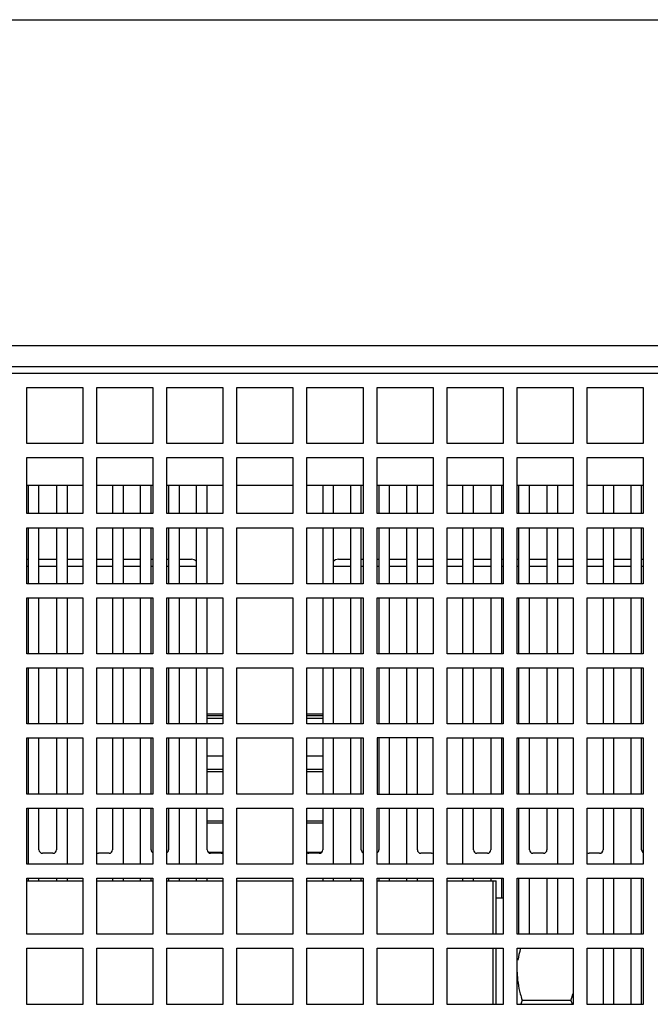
# Model space of a CAD drawing. Header units: millimetres. Extents: x 0 to 2500, y 0 to 2200.
# Tile 60 of 67: x 1514 to 1604, y 2060 to 2200. Entities that reach past the tile are written whole.
import ezdxf

# ---------------------------------------------------------------- set-up
doc = ezdxf.new("R2010")
doc.units = ezdxf.units.MM
doc.header["$LTSCALE"] = 143.407407
doc.layers.get('0').update_dxf_attribs({"linetype": 'CONTINUOUS'})
doc.layers.add('00_COMPONENTS', color=7, linetype='CONTINUOUS')
doc.layers.add('_1781323', color=7, linetype='CONTINUOUS')

msp = doc.modelspace()

# ---------------------------------------------------------------- linework, layer by layer
at = {"color": 7, "linetype": 'CONTINUOUS'}
msp.add_line((0, 2200), (2500, 2200), dxfattribs=at)
msp.add_line((0, 2200), (2500, 2200), dxfattribs=at)
at = {"layer": '00_COMPONENTS', "color": 7, "linetype": 'CONTINUOUS'}
for p, q in [((1349.24, 2153.53), (1938.24, 2153.53)), ((1349.41, 2150.53), (1938.24, 2150.53)), ((1904.74, 2149.53), (1382.74, 2149.53)), ((1514.74, 2139.53), (1514.74, 2147.53)), ((1514.74, 2147.53), (1522.74, 2147.53)), ((1522.74, 2147.53), (1522.74, 2139.53)), ((1524.74, 2139.53), (1524.74, 2147.53)), ((1524.74, 2147.53), (1532.74, 2147.53)), ((1532.74, 2147.53), (1532.74, 2139.53)), ((1534.74, 2139.53), (1534.74, 2147.53)), ((1534.74, 2147.53), (1542.74, 2147.53)), ((1542.74, 2147.53), (1542.74, 2139.53)), ((1544.74, 2139.53), (1544.74, 2147.53)), ((1544.74, 2147.53), (1552.74, 2147.53)), ((1552.74, 2147.53), (1552.74, 2139.53)), ((1554.74, 2139.53), (1554.74, 2147.53)), ((1554.74, 2147.53), (1562.74, 2147.53)), ((1562.74, 2147.53), (1562.74, 2139.53)), ((1564.74, 2139.53), (1564.74, 2147.53)), ((1564.74, 2147.53), (1572.74, 2147.53)), ((1572.74, 2147.53), (1572.74, 2139.53)), ((1574.74, 2139.53), (1574.74, 2147.53)), ((1574.74, 2147.53), (1582.74, 2147.53)), ((1582.74, 2147.53), (1582.74, 2139.53)), ((1584.74, 2139.53), (1584.74, 2147.53)), ((1584.74, 2147.53), (1592.74, 2147.53)), ((1592.74, 2147.53), (1592.74, 2139.53)), ((1594.74, 2139.53), (1594.74, 2147.53)), ((1594.74, 2147.53), (1602.74, 2147.53)), ((1602.74, 2147.53), (1602.74, 2139.53)), ((1522.74, 2139.53), (1514.74, 2139.53)), ((1532.74, 2139.53), (1524.74, 2139.53)), ((1542.74, 2139.53), (1534.74, 2139.53)), ((1552.74, 2139.53), (1544.74, 2139.53)), ((1562.74, 2139.53), (1554.74, 2139.53)), ((1572.74, 2139.53), (1564.74, 2139.53)), ((1582.74, 2139.53), (1574.74, 2139.53)), ((1592.74, 2139.53), (1584.74, 2139.53)), ((1602.74, 2139.53), (1594.74, 2139.53)), ((1514.74, 2129.53), (1514.74, 2137.53)), ((1514.74, 2137.53), (1522.74, 2137.53)), ((1522.74, 2137.53), (1522.74, 2129.53)), ((1524.74, 2129.53), (1524.74, 2137.53)), ((1524.74, 2137.53), (1532.74, 2137.53)), ((1532.74, 2137.53), (1532.74, 2129.53)), ((1534.74, 2129.53), (1534.74, 2137.53)), ((1534.74, 2137.53), (1542.74, 2137.53)), ((1542.74, 2137.53), (1542.74, 2129.53)), ((1544.74, 2129.53), (1544.74, 2137.53)), ((1544.74, 2137.53), (1552.74, 2137.53)), ((1552.74, 2137.53), (1552.74, 2129.53)), ((1554.74, 2129.53), (1554.74, 2137.53)), ((1554.74, 2137.53), (1562.74, 2137.53)), ((1562.74, 2137.53), (1562.74, 2129.53)), ((1564.74, 2129.53), (1564.74, 2137.53)), ((1564.74, 2137.53), (1572.74, 2137.53)), ((1572.74, 2137.53), (1572.74, 2129.53)), ((1574.74, 2129.53), (1574.74, 2137.53)), ((1574.74, 2137.53), (1582.74, 2137.53)), ((1582.74, 2137.53), (1582.74, 2129.53)), ((1584.74, 2129.53), (1584.74, 2137.53)), ((1584.74, 2137.53), (1592.74, 2137.53)), ((1592.74, 2137.53), (1592.74, 2129.53)), ((1594.74, 2129.53), (1594.74, 2137.53)), ((1594.74, 2137.53), (1602.74, 2137.53)), ((1602.74, 2137.53), (1602.74, 2129.53)), ((1522.74, 2133.53), (1514.74, 2133.53)), ((1514.99, 2129.53), (1514.99, 2133.53)), ((1516.49, 2129.53), (1516.49, 2133.53)), ((1518.99, 2133.53), (1518.99, 2129.53)), ((1520.49, 2133.53), (1520.49, 2129.53)), ((1532.74, 2133.53), (1524.74, 2133.53)), ((1526.99, 2133.53), (1526.99, 2129.53)), ((1528.49, 2133.53), (1528.49, 2129.53)), ((1530.99, 2129.53), (1530.99, 2133.53)), ((1532.49, 2129.53), (1532.49, 2133.53)), ((1542.74, 2133.53), (1534.74, 2133.53)), ((1534.99, 2133.53), (1534.99, 2129.53)), ((1536.49, 2133.53), (1536.49, 2129.53)), ((1538.99, 2129.53), (1538.99, 2133.53)), ((1540.49, 2129.53), (1540.49, 2133.53)), ((1552.74, 2133.53), (1544.74, 2133.53)), ((1562.74, 2133.53), (1554.74, 2133.53)), ((1556.99, 2133.53), (1556.99, 2129.53)), ((1558.49, 2133.53), (1558.49, 2129.53)), ((1560.99, 2129.53), (1560.99, 2133.53)), ((1562.49, 2129.53), (1562.49, 2133.53)), ((1572.74, 2133.53), (1564.74, 2133.53)), ((1564.99, 2133.53), (1564.99, 2129.53)), ((1566.49, 2133.53), (1566.49, 2129.53)), ((1568.99, 2129.53), (1568.99, 2133.53)), ((1570.49, 2129.53), (1570.49, 2133.53)), ((1582.74, 2133.53), (1574.74, 2133.53)), ((1576.99, 2129.53), (1576.99, 2133.53)), ((1578.49, 2129.53), (1578.49, 2133.53)), ((1580.99, 2133.53), (1580.99, 2129.53)), ((1582.49, 2133.53), (1582.49, 2129.53)), ((1592.74, 2133.53), (1584.74, 2133.53)), ((1584.99, 2129.53), (1584.99, 2133.53)), ((1586.49, 2129.53), (1586.49, 2133.53)), ((1588.99, 2133.53), (1588.99, 2129.53)), ((1590.49, 2133.53), (1590.49, 2129.53)), ((1602.74, 2133.53), (1594.74, 2133.53)), ((1596.99, 2133.53), (1596.99, 2129.53)), ((1598.49, 2133.53), (1598.49, 2129.53)), ((1600.99, 2129.53), (1600.99, 2133.53)), ((1602.49, 2129.53), (1602.49, 2133.53)), ((1522.74, 2129.53), (1514.74, 2129.53)), ((1532.74, 2129.53), (1524.74, 2129.53)), ((1542.74, 2129.53), (1534.74, 2129.53)), ((1552.74, 2129.53), (1544.74, 2129.53)), ((1562.74, 2129.53), (1554.74, 2129.53)), ((1572.74, 2129.53), (1564.74, 2129.53)), ((1582.74, 2129.53), (1574.74, 2129.53)), ((1592.74, 2129.53), (1584.74, 2129.53)), ((1602.74, 2129.53), (1594.74, 2129.53)), ((1514.74, 2119.53), (1514.74, 2127.53)), ((1514.74, 2127.53), (1522.74, 2127.53)), ((1514.99, 2119.53), (1514.99, 2127.53)), ((1516.49, 2119.53), (1516.49, 2127.53)), ((1518.99, 2127.53), (1518.99, 2119.53)), ((1520.49, 2127.53), (1520.49, 2119.53)), ((1522.74, 2127.53), (1522.74, 2119.53)), ((1524.74, 2119.53), (1524.74, 2127.53)), ((1524.74, 2127.53), (1532.74, 2127.53)), ((1526.99, 2127.53), (1526.99, 2119.53)), ((1528.49, 2127.53), (1528.49, 2119.53)), ((1530.99, 2119.53), (1530.99, 2127.53)), ((1532.49, 2119.53), (1532.49, 2127.53)), ((1532.74, 2127.53), (1532.74, 2119.53)), ((1534.74, 2119.53), (1534.74, 2127.53)), ((1534.74, 2127.53), (1542.74, 2127.53)), ((1534.99, 2127.53), (1534.99, 2119.53)), ((1536.49, 2127.53), (1536.49, 2119.53)), ((1538.99, 2119.53), (1538.99, 2127.53)), ((1540.49, 2119.53), (1540.49, 2127.53)), ((1542.74, 2127.53), (1542.74, 2119.53)), ((1544.74, 2119.53), (1544.74, 2127.53)), ((1544.74, 2127.53), (1552.74, 2127.53)), ((1552.74, 2127.53), (1552.74, 2119.53)), ((1554.74, 2119.53), (1554.74, 2127.53)), ((1554.74, 2127.53), (1562.74, 2127.53)), ((1556.99, 2127.53), (1556.99, 2119.53)), ((1558.49, 2127.53), (1558.49, 2119.53)), ((1560.99, 2119.53), (1560.99, 2127.53)), ((1562.49, 2119.53), (1562.49, 2127.53)), ((1562.74, 2127.53), (1562.74, 2119.53)), ((1564.74, 2119.53), (1564.74, 2127.53)), ((1564.74, 2127.53), (1572.74, 2127.53)), ((1564.99, 2127.53), (1564.99, 2119.53)), ((1566.49, 2127.53), (1566.49, 2119.53)), ((1568.99, 2119.53), (1568.99, 2127.53)), ((1570.49, 2119.53), (1570.49, 2127.53)), ((1572.74, 2127.53), (1572.74, 2119.53)), ((1574.74, 2119.53), (1574.74, 2127.53)), ((1574.74, 2127.53), (1582.74, 2127.53)), ((1576.99, 2119.53), (1576.99, 2127.53)), ((1578.49, 2119.53), (1578.49, 2127.53)), ((1580.99, 2127.53), (1580.99, 2119.53)), ((1582.49, 2127.53), (1582.49, 2119.53)), ((1582.74, 2127.53), (1582.74, 2119.53)), ((1584.74, 2119.53), (1584.74, 2127.53)), ((1584.74, 2127.53), (1592.74, 2127.53)), ((1584.99, 2119.53), (1584.99, 2127.53)), ((1586.49, 2119.53), (1586.49, 2127.53)), ((1588.99, 2127.53), (1588.99, 2119.53)), ((1590.49, 2127.53), (1590.49, 2119.53)), ((1592.74, 2127.53), (1592.74, 2119.53)), ((1594.74, 2119.53), (1594.74, 2127.53)), ((1594.74, 2127.53), (1602.74, 2127.53)), ((1596.99, 2127.53), (1596.99, 2119.53)), ((1598.49, 2127.53), (1598.49, 2119.53)), ((1600.99, 2119.53), (1600.99, 2127.53)), ((1602.49, 2119.53), (1602.49, 2127.53)), ((1602.74, 2127.53), (1602.74, 2119.53)), ((1522.74, 2119.53), (1514.74, 2119.53)), ((1532.74, 2119.53), (1524.74, 2119.53)), ((1542.74, 2119.53), (1534.74, 2119.53)), ((1552.74, 2119.53), (1544.74, 2119.53)), ((1562.74, 2119.53), (1554.74, 2119.53)), ((1572.74, 2119.53), (1564.74, 2119.53)), ((1582.74, 2119.53), (1574.74, 2119.53)), ((1592.74, 2119.53), (1584.74, 2119.53)), ((1602.74, 2119.53), (1594.74, 2119.53)), ((1514.74, 2109.53), (1514.74, 2117.53)), ((1514.74, 2117.53), (1522.74, 2117.53)), ((1514.99, 2109.53), (1514.99, 2117.53)), ((1516.49, 2109.53), (1516.49, 2117.53)), ((1518.99, 2117.53), (1518.99, 2109.53)), ((1520.49, 2117.53), (1520.49, 2109.53)), ((1522.74, 2117.53), (1522.74, 2109.53)), ((1524.74, 2109.53), (1524.74, 2117.53)), ((1524.74, 2117.53), (1532.74, 2117.53)), ((1526.99, 2117.53), (1526.99, 2109.53)), ((1528.49, 2117.53), (1528.49, 2109.53)), ((1530.99, 2109.53), (1530.99, 2117.53)), ((1532.49, 2109.53), (1532.49, 2117.53)), ((1532.74, 2117.53), (1532.74, 2109.53)), ((1534.74, 2109.53), (1534.74, 2117.53)), ((1534.74, 2117.53), (1542.74, 2117.53)), ((1534.99, 2117.53), (1534.99, 2109.53)), ((1536.49, 2117.53), (1536.49, 2109.53)), ((1538.99, 2109.53), (1538.99, 2117.53)), ((1540.49, 2109.53), (1540.49, 2117.53)), ((1542.74, 2117.53), (1542.74, 2109.53)), ((1544.74, 2109.53), (1544.74, 2117.53)), ((1544.74, 2117.53), (1552.74, 2117.53)), ((1552.74, 2117.53), (1552.74, 2109.53)), ((1554.74, 2109.53), (1554.74, 2117.53)), ((1554.74, 2117.53), (1562.74, 2117.53)), ((1556.99, 2117.53), (1556.99, 2109.53)), ((1558.49, 2117.53), (1558.49, 2109.53)), ((1560.99, 2109.53), (1560.99, 2117.53)), ((1562.49, 2109.53), (1562.49, 2117.53)), ((1562.74, 2117.53), (1562.74, 2109.53)), ((1564.74, 2109.53), (1564.74, 2117.53)), ((1564.74, 2117.53), (1572.74, 2117.53)), ((1564.99, 2117.53), (1564.99, 2109.53)), ((1566.49, 2117.53), (1566.49, 2109.53)), ((1568.99, 2109.53), (1568.99, 2117.53)), ((1570.49, 2109.53), (1570.49, 2117.53)), ((1572.74, 2117.53), (1572.74, 2109.53)), ((1574.74, 2109.53), (1574.74, 2117.53)), ((1574.74, 2117.53), (1582.74, 2117.53)), ((1576.99, 2109.53), (1576.99, 2117.53)), ((1578.49, 2109.53), (1578.49, 2117.53)), ((1580.99, 2117.53), (1580.99, 2109.53)), ((1582.49, 2117.53), (1582.49, 2109.53)), ((1582.74, 2117.53), (1582.74, 2109.53)), ((1584.74, 2109.53), (1584.74, 2117.53)), ((1584.74, 2117.53), (1592.74, 2117.53)), ((1584.99, 2109.53), (1584.99, 2117.53)), ((1586.49, 2109.53), (1586.49, 2117.53)), ((1588.99, 2117.53), (1588.99, 2109.53)), ((1590.49, 2117.53), (1590.49, 2109.53)), ((1592.74, 2117.53), (1592.74, 2109.53)), ((1594.74, 2109.53), (1594.74, 2117.53)), ((1594.74, 2117.53), (1602.74, 2117.53)), ((1596.99, 2117.53), (1596.99, 2109.53)), ((1598.49, 2117.53), (1598.49, 2109.53)), ((1600.99, 2109.53), (1600.99, 2117.53)), ((1602.49, 2109.53), (1602.49, 2117.53)), ((1602.74, 2117.53), (1602.74, 2109.53)), ((1522.74, 2109.53), (1514.74, 2109.53)), ((1532.74, 2109.53), (1524.74, 2109.53)), ((1542.74, 2109.53), (1534.74, 2109.53)), ((1552.74, 2109.53), (1544.74, 2109.53)), ((1562.74, 2109.53), (1554.74, 2109.53)), ((1572.74, 2109.53), (1564.74, 2109.53)), ((1582.74, 2109.53), (1574.74, 2109.53)), ((1592.74, 2109.53), (1584.74, 2109.53)), ((1602.74, 2109.53), (1594.74, 2109.53)), ((1514.74, 2099.53), (1514.74, 2107.53)), ((1514.74, 2107.53), (1522.74, 2107.53)), ((1514.99, 2099.53), (1514.99, 2107.53)), ((1516.49, 2099.53), (1516.49, 2107.53)), ((1518.99, 2107.53), (1518.99, 2099.53)), ((1520.49, 2107.53), (1520.49, 2099.53)), ((1522.74, 2107.53), (1522.74, 2099.53)), ((1524.74, 2099.53), (1524.74, 2107.53)), ((1524.74, 2107.53), (1532.74, 2107.53)), ((1526.99, 2107.53), (1526.99, 2099.53)), ((1528.49, 2107.53), (1528.49, 2099.53)), ((1530.99, 2099.53), (1530.99, 2107.53)), ((1532.49, 2099.53), (1532.49, 2107.53)), ((1532.74, 2107.53), (1532.74, 2099.53)), ((1534.74, 2099.53), (1534.74, 2107.53)), ((1534.74, 2107.53), (1542.74, 2107.53)), ((1534.99, 2107.53), (1534.99, 2099.53)), ((1536.49, 2107.53), (1536.49, 2099.53)), ((1538.99, 2099.53), (1538.99, 2107.53)), ((1540.49, 2099.53), (1540.49, 2107.53)), ((1542.74, 2107.53), (1542.74, 2099.53)), ((1544.74, 2099.53), (1544.74, 2107.53)), ((1544.74, 2107.53), (1552.74, 2107.53)), ((1552.74, 2107.53), (1552.74, 2099.53)), ((1554.74, 2099.53), (1554.74, 2107.53)), ((1554.74, 2107.53), (1562.74, 2107.53)), ((1556.99, 2107.53), (1556.99, 2099.53)), ((1558.49, 2107.53), (1558.49, 2099.53)), ((1560.99, 2099.53), (1560.99, 2107.53)), ((1562.49, 2099.53), (1562.49, 2107.53)), ((1562.74, 2107.53), (1562.74, 2099.53)), ((1564.74, 2099.53), (1564.74, 2107.53)), ((1564.74, 2107.53), (1572.74, 2107.53)), ((1564.99, 2107.53), (1564.99, 2099.53)), ((1566.49, 2107.53), (1566.49, 2099.53)), ((1568.99, 2099.53), (1568.99, 2107.53)), ((1570.49, 2099.53), (1570.49, 2107.53)), ((1572.74, 2107.53), (1572.74, 2099.53)), ((1574.74, 2099.53), (1574.74, 2107.53)), ((1574.74, 2107.53), (1582.74, 2107.53)), ((1576.99, 2099.53), (1576.99, 2107.53)), ((1578.49, 2099.53), (1578.49, 2107.53)), ((1580.99, 2107.53), (1580.99, 2099.53)), ((1582.49, 2107.53), (1582.49, 2099.53)), ((1582.74, 2107.53), (1582.74, 2099.53)), ((1584.74, 2099.53), (1584.74, 2107.53)), ((1584.74, 2107.53), (1592.74, 2107.53)), ((1584.99, 2099.53), (1584.99, 2107.53)), ((1586.49, 2099.53), (1586.49, 2107.53)), ((1588.99, 2107.53), (1588.99, 2099.53)), ((1590.49, 2107.53), (1590.49, 2099.53)), ((1592.74, 2107.53), (1592.74, 2099.53)), ((1594.74, 2099.53), (1594.74, 2107.53)), ((1594.74, 2107.53), (1602.74, 2107.53)), ((1596.99, 2107.53), (1596.99, 2099.53)), ((1598.49, 2107.53), (1598.49, 2099.53)), ((1600.99, 2099.53), (1600.99, 2107.53)), ((1602.49, 2099.53), (1602.49, 2107.53)), ((1602.74, 2107.53), (1602.74, 2099.53)), ((1542.74, 2100.93), (1540.49, 2100.93)), ((1542.74, 2100.71), (1540.49, 2100.71)), ((1542.74, 2100.32), (1540.49, 2100.32)), ((1556.99, 2100.93), (1554.74, 2100.93)), ((1556.99, 2100.71), (1554.74, 2100.71)), ((1556.99, 2100.32), (1554.74, 2100.32)), ((1522.74, 2099.53), (1514.74, 2099.53)), ((1532.74, 2099.53), (1524.74, 2099.53)), ((1542.74, 2099.53), (1534.74, 2099.53)), ((1552.74, 2099.53), (1544.74, 2099.53)), ((1562.74, 2099.53), (1554.74, 2099.53)), ((1572.74, 2099.53), (1564.74, 2099.53)), ((1582.74, 2099.53), (1574.74, 2099.53)), ((1592.74, 2099.53), (1584.74, 2099.53)), ((1602.74, 2099.53), (1594.74, 2099.53)), ((1514.74, 2089.53), (1514.74, 2097.53)), ((1514.74, 2097.53), (1522.74, 2097.53)), ((1514.99, 2089.53), (1514.99, 2097.53)), ((1516.49, 2089.53), (1516.49, 2097.53)), ((1518.99, 2097.53), (1518.99, 2089.53)), ((1520.49, 2097.53), (1520.49, 2089.53)), ((1522.74, 2097.53), (1522.74, 2089.53)), ((1524.74, 2089.53), (1524.74, 2097.53)), ((1524.74, 2097.53), (1532.74, 2097.53)), ((1526.99, 2097.53), (1526.99, 2089.53)), ((1528.49, 2097.53), (1528.49, 2089.53)), ((1530.99, 2089.53), (1530.99, 2097.53)), ((1532.49, 2089.53), (1532.49, 2097.53)), ((1532.74, 2097.53), (1532.74, 2089.53)), ((1534.74, 2089.53), (1534.74, 2097.53)), ((1534.74, 2097.53), (1542.74, 2097.53)), ((1534.99, 2097.53), (1534.99, 2089.53)), ((1536.49, 2097.53), (1536.49, 2089.53)), ((1538.99, 2089.53), (1538.99, 2097.53)), ((1540.49, 2089.53), (1540.49, 2097.53)), ((1542.74, 2097.53), (1542.74, 2089.53)), ((1544.74, 2089.53), (1544.74, 2097.53)), ((1544.74, 2097.53), (1552.74, 2097.53)), ((1552.74, 2097.53), (1552.74, 2089.53)), ((1554.74, 2089.53), (1554.74, 2097.53)), ((1554.74, 2097.53), (1562.74, 2097.53)), ((1556.99, 2097.53), (1556.99, 2089.53)), ((1558.49, 2097.53), (1558.49, 2089.53)), ((1560.99, 2089.53), (1560.99, 2097.53)), ((1562.49, 2089.53), (1562.49, 2097.53)), ((1562.74, 2097.53), (1562.74, 2089.53)), ((1564.74, 2097.53), (1564.74, 2089.53)), ((1572.74, 2097.53), (1564.74, 2097.53)), ((1564.99, 2097.53), (1564.99, 2089.53)), ((1566.49, 2097.53), (1566.49, 2089.53)), ((1568.99, 2089.53), (1568.99, 2097.53)), ((1570.49, 2089.53), (1570.49, 2097.53)), ((1572.74, 2089.53), (1572.74, 2097.53)), ((1574.74, 2089.53), (1574.74, 2097.53)), ((1574.74, 2097.53), (1582.74, 2097.53)), ((1576.99, 2089.53), (1576.99, 2097.53)), ((1578.49, 2089.53), (1578.49, 2097.53)), ((1580.99, 2097.53), (1580.99, 2089.53)), ((1582.49, 2097.53), (1582.49, 2089.53)), ((1582.74, 2097.53), (1582.74, 2089.53)), ((1584.74, 2089.53), (1584.74, 2097.53)), ((1584.74, 2097.53), (1592.74, 2097.53)), ((1584.99, 2089.53), (1584.99, 2097.53)), ((1586.49, 2089.53), (1586.49, 2097.53)), ((1588.99, 2097.53), (1588.99, 2089.53)), ((1590.49, 2097.53), (1590.49, 2089.53)), ((1592.74, 2097.53), (1592.74, 2089.53)), ((1594.74, 2089.53), (1594.74, 2097.53)), ((1594.74, 2097.53), (1602.74, 2097.53)), ((1596.99, 2097.53), (1596.99, 2089.53)), ((1598.49, 2097.53), (1598.49, 2089.53)), ((1600.99, 2089.53), (1600.99, 2097.53)), ((1602.49, 2089.53), (1602.49, 2097.53)), ((1602.74, 2097.53), (1602.74, 2089.53)), ((1542.74, 2094.94), (1540.49, 2094.94)), ((1556.99, 2094.94), (1554.74, 2094.94)), ((1542.74, 2093.05), (1540.49, 2093.05)), ((1556.99, 2093.05), (1554.74, 2093.05)), ((1542.74, 2092.71), (1540.49, 2092.71)), ((1556.99, 2092.71), (1554.74, 2092.71)), ((1522.74, 2089.53), (1514.74, 2089.53)), ((1532.74, 2089.53), (1524.74, 2089.53)), ((1542.74, 2089.53), (1534.74, 2089.53)), ((1552.74, 2089.53), (1544.74, 2089.53)), ((1562.74, 2089.53), (1554.74, 2089.53)), ((1564.74, 2089.53), (1572.74, 2089.53)), ((1582.74, 2089.53), (1574.74, 2089.53)), ((1592.74, 2089.53), (1584.74, 2089.53)), ((1602.74, 2089.53), (1594.74, 2089.53)), ((1514.74, 2079.53), (1514.74, 2087.53)), ((1514.74, 2087.53), (1522.74, 2087.53)), ((1514.99, 2079.53), (1514.99, 2087.53)), ((1516.49, 2081.58), (1516.49, 2087.53)), ((1518.99, 2087.53), (1518.99, 2081.58)), ((1520.49, 2087.53), (1520.49, 2079.53)), ((1522.74, 2087.53), (1522.74, 2079.53)), ((1524.74, 2079.53), (1524.74, 2087.53)), ((1524.74, 2087.53), (1532.74, 2087.53)), ((1526.99, 2087.53), (1526.99, 2081.58)), ((1528.49, 2087.53), (1528.49, 2079.53)), ((1530.99, 2079.53), (1530.99, 2087.53)), ((1532.49, 2081.58), (1532.49, 2087.53)), ((1532.74, 2087.53), (1532.74, 2079.53)), ((1534.74, 2079.53), (1534.74, 2087.53)), ((1534.74, 2087.53), (1542.74, 2087.53)), ((1534.99, 2087.53), (1534.99, 2081.58)), ((1536.49, 2087.53), (1536.49, 2079.53)), ((1538.99, 2079.53), (1538.99, 2087.53)), ((1540.49, 2081.58), (1540.49, 2087.53)), ((1542.74, 2087.53), (1542.74, 2079.53)), ((1544.74, 2079.53), (1544.74, 2087.53)), ((1544.74, 2087.53), (1552.74, 2087.53)), ((1552.74, 2087.53), (1552.74, 2079.53)), ((1554.74, 2079.53), (1554.74, 2087.53)), ((1554.74, 2087.53), (1562.74, 2087.53)), ((1556.99, 2087.53), (1556.99, 2081.58)), ((1558.49, 2087.53), (1558.49, 2079.53)), ((1560.99, 2079.53), (1560.99, 2087.53)), ((1562.49, 2081.58), (1562.49, 2087.53)), ((1562.74, 2087.53), (1562.74, 2079.53)), ((1564.74, 2079.53), (1564.74, 2087.53)), ((1564.74, 2087.53), (1572.74, 2087.53)), ((1564.99, 2087.53), (1564.99, 2081.58)), ((1566.49, 2087.53), (1566.49, 2079.53)), ((1568.99, 2079.53), (1568.99, 2087.53)), ((1570.49, 2081.58), (1570.49, 2087.53)), ((1572.74, 2087.53), (1572.74, 2079.53)), ((1574.74, 2079.53), (1574.74, 2087.53)), ((1574.74, 2087.53), (1582.74, 2087.53)), ((1576.99, 2079.53), (1576.99, 2087.53)), ((1578.49, 2081.58), (1578.49, 2087.53)), ((1580.99, 2087.53), (1580.99, 2081.58)), ((1582.49, 2087.53), (1582.49, 2079.53)), ((1582.74, 2087.53), (1582.74, 2079.53)), ((1584.74, 2079.53), (1584.74, 2087.53)), ((1584.74, 2087.53), (1592.74, 2087.53)), ((1584.99, 2079.53), (1584.99, 2087.53)), ((1586.49, 2081.58), (1586.49, 2087.53)), ((1588.99, 2087.53), (1588.99, 2081.58)), ((1590.49, 2087.53), (1590.49, 2079.53)), ((1592.74, 2087.53), (1592.74, 2079.53)), ((1594.74, 2079.53), (1594.74, 2087.53)), ((1594.74, 2087.53), (1602.74, 2087.53)), ((1596.99, 2087.53), (1596.99, 2081.58)), ((1598.49, 2087.53), (1598.49, 2079.53)), ((1600.99, 2079.53), (1600.99, 2087.53)), ((1602.49, 2081.58), (1602.49, 2087.53)), ((1602.74, 2087.53), (1602.74, 2079.53)), ((1542.74, 2085.65), (1540.49, 2085.65)), ((1542.74, 2085.37), (1540.49, 2085.37)), ((1556.99, 2085.65), (1554.74, 2085.65)), ((1556.99, 2085.37), (1554.74, 2085.37)), ((1518.49, 2081.08), (1516.99, 2081.08)), ((1526.49, 2081.08), (1524.99, 2081.08)), ((1542.74, 2081.2), (1540.67, 2081.2)), ((1542.49, 2081.08), (1540.99, 2081.08)), ((1556.81, 2081.2), (1554.74, 2081.2)), ((1556.49, 2081.08), (1554.99, 2081.08)), ((1572.49, 2081.08), (1570.99, 2081.08)), ((1580.49, 2081.08), (1578.99, 2081.08)), ((1588.49, 2081.08), (1586.99, 2081.08)), ((1596.49, 2081.08), (1594.99, 2081.08)), ((1522.74, 2079.53), (1514.74, 2079.53)), ((1532.74, 2079.53), (1524.74, 2079.53)), ((1542.74, 2079.53), (1534.74, 2079.53)), ((1552.74, 2079.53), (1544.74, 2079.53)), ((1562.74, 2079.53), (1554.74, 2079.53)), ((1572.74, 2079.53), (1564.74, 2079.53)), ((1582.74, 2079.53), (1574.74, 2079.53)), ((1592.74, 2079.53), (1584.74, 2079.53)), ((1602.74, 2079.53), (1594.74, 2079.53)), ((1514.74, 2069.53), (1514.74, 2077.53)), ((1514.74, 2077.53), (1522.74, 2077.53)), ((1514.99, 2077.13), (1514.99, 2077.53)), ((1516.49, 2077.13), (1516.49, 2077.53)), ((1518.99, 2077.53), (1518.99, 2077.13)), ((1520.49, 2077.53), (1520.49, 2077.13)), ((1522.74, 2077.53), (1522.74, 2069.53)), ((1524.74, 2069.53), (1524.74, 2077.53)), ((1524.74, 2077.53), (1532.74, 2077.53)), ((1526.99, 2077.53), (1526.99, 2077.13)), ((1528.49, 2077.53), (1528.49, 2077.13)), ((1530.99, 2077.13), (1530.99, 2077.53)), ((1532.49, 2077.13), (1532.49, 2077.53)), ((1532.74, 2077.53), (1532.74, 2069.53)), ((1534.74, 2069.53), (1534.74, 2077.53)), ((1534.74, 2077.53), (1542.74, 2077.53)), ((1534.99, 2077.53), (1534.99, 2077.13)), ((1536.49, 2077.53), (1536.49, 2077.13)), ((1538.99, 2077.13), (1538.99, 2077.53)), ((1540.49, 2077.13), (1540.49, 2077.53)), ((1542.74, 2077.53), (1542.74, 2069.53)), ((1544.74, 2069.53), (1544.74, 2077.53)), ((1544.74, 2077.53), (1552.74, 2077.53)), ((1552.74, 2077.53), (1552.74, 2069.53)), ((1554.74, 2069.53), (1554.74, 2077.53)), ((1554.74, 2077.53), (1562.74, 2077.53)), ((1556.99, 2077.53), (1556.99, 2077.13)), ((1558.49, 2077.53), (1558.49, 2077.13)), ((1560.99, 2077.13), (1560.99, 2077.53)), ((1562.49, 2077.13), (1562.49, 2077.53)), ((1562.74, 2077.53), (1562.74, 2069.53)), ((1564.74, 2069.53), (1564.74, 2077.53)), ((1564.74, 2077.53), (1572.74, 2077.53)), ((1564.99, 2077.53), (1564.99, 2077.13)), ((1566.49, 2077.53), (1566.49, 2077.13)), ((1568.99, 2077.13), (1568.99, 2077.53)), ((1570.49, 2077.13), (1570.49, 2077.53)), ((1572.74, 2077.53), (1572.74, 2069.53)), ((1574.74, 2069.53), (1574.74, 2077.53)), ((1574.74, 2077.53), (1582.74, 2077.53)), ((1576.99, 2077.13), (1576.99, 2077.53)), ((1578.49, 2077.13), (1578.49, 2077.53)), ((1580.99, 2077.53), (1580.99, 2077.13)), ((1582.49, 2077.53), (1582.49, 2074.73)), ((1582.74, 2077.53), (1582.74, 2069.53)), ((1584.74, 2069.53), (1584.74, 2077.53)), ((1584.74, 2077.53), (1592.74, 2077.53)), ((1584.99, 2069.53), (1584.99, 2077.53)), ((1586.49, 2069.53), (1586.49, 2077.53)), ((1588.99, 2077.53), (1588.99, 2069.53)), ((1590.49, 2077.53), (1590.49, 2069.53)), ((1592.74, 2077.53), (1592.74, 2069.53)), ((1594.74, 2069.53), (1594.74, 2077.53)), ((1594.74, 2077.53), (1602.74, 2077.53)), ((1596.99, 2077.53), (1596.99, 2069.53)), ((1598.49, 2077.53), (1598.49, 2069.53)), ((1600.99, 2069.53), (1600.99, 2077.53)), ((1602.49, 2069.53), (1602.49, 2077.53)), ((1602.74, 2077.53), (1602.74, 2069.53)), ((1514.74, 2077.13), (1522.74, 2077.13)), ((1524.74, 2077.13), (1532.74, 2077.13)), ((1534.74, 2077.13), (1542.74, 2077.13)), ((1544.74, 2077.13), (1552.74, 2077.13)), ((1554.74, 2077.13), (1562.74, 2077.13)), ((1564.74, 2077.13), (1572.74, 2077.13)), ((1574.74, 2077.13), (1581.74, 2077.13)), ((1581.24, 2077.13), (1581.24, 2069.53)), ((1581.74, 2069.53), (1581.74, 2077.13)), ((1581.74, 2074.73), (1582.74, 2074.73)), ((1522.74, 2069.53), (1514.74, 2069.53)), ((1532.74, 2069.53), (1524.74, 2069.53)), ((1542.74, 2069.53), (1534.74, 2069.53)), ((1552.74, 2069.53), (1544.74, 2069.53)), ((1562.74, 2069.53), (1554.74, 2069.53)), ((1572.74, 2069.53), (1564.74, 2069.53)), ((1582.74, 2069.53), (1574.74, 2069.53)), ((1592.74, 2069.53), (1584.74, 2069.53)), ((1602.74, 2069.53), (1594.74, 2069.53)), ((1514.74, 2059.53), (1514.74, 2067.53)), ((1514.74, 2067.53), (1522.74, 2067.53)), ((1522.74, 2067.53), (1522.74, 2059.53)), ((1524.74, 2059.53), (1524.74, 2067.53)), ((1524.74, 2067.53), (1532.74, 2067.53)), ((1532.74, 2067.53), (1532.74, 2059.53)), ((1534.74, 2059.53), (1534.74, 2067.53)), ((1534.74, 2067.53), (1542.74, 2067.53)), ((1542.74, 2067.53), (1542.74, 2059.53)), ((1544.74, 2059.53), (1544.74, 2067.53)), ((1544.74, 2067.53), (1552.74, 2067.53)), ((1552.74, 2067.53), (1552.74, 2059.53)), ((1554.74, 2059.53), (1554.74, 2067.53)), ((1554.74, 2067.53), (1562.74, 2067.53)), ((1562.74, 2067.53), (1562.74, 2059.53)), ((1564.74, 2059.53), (1564.74, 2067.53)), ((1564.74, 2067.53), (1572.74, 2067.53)), ((1572.74, 2067.53), (1572.74, 2059.53)), ((1574.74, 2059.53), (1574.74, 2067.53)), ((1574.74, 2067.53), (1582.74, 2067.53)), ((1581.24, 2067.53), (1581.24, 2059.53)), ((1581.74, 2059.53), (1581.74, 2067.53)), ((1582.74, 2067.53), (1582.74, 2059.53)), ((1584.74, 2059.53), (1584.74, 2067.53)), ((1584.74, 2067.53), (1592.74, 2067.53)), ((1592.74, 2067.53), (1592.74, 2059.53)), ((1594.74, 2059.53), (1594.74, 2067.53)), ((1594.74, 2067.53), (1602.74, 2067.53)), ((1596.99, 2067.53), (1596.99, 2059.53)), ((1598.49, 2067.53), (1598.49, 2059.53)), ((1600.99, 2059.53), (1600.99, 2067.53)), ((1602.49, 2059.53), (1602.49, 2067.53)), ((1602.74, 2067.53), (1602.74, 2059.53)), ((1522.74, 2059.53), (1514.74, 2059.53)), ((1532.74, 2059.53), (1524.74, 2059.53)), ((1542.74, 2059.53), (1534.74, 2059.53)), ((1552.74, 2059.53), (1544.74, 2059.53)), ((1562.74, 2059.53), (1554.74, 2059.53)), ((1572.74, 2059.53), (1564.74, 2059.53)), ((1582.74, 2059.53), (1574.74, 2059.53)), ((1592.74, 2059.53), (1584.74, 2059.53)), ((1585.45, 2060.13), (1592.42, 2060.13)), ((1602.74, 2059.53), (1594.74, 2059.53))]:
    msp.add_line(p, q, dxfattribs=at)
for centre, radius, start, end in [((1516.99, 2081.58), 0.5, 180, 270), ((1518.49, 2081.58), 0.5, 270, 360), ((1524.99, 2081.58), 0.5, 239.993, 270), ((1526.49, 2081.58), 0.5, 270, 360), ((1532.99, 2081.58), 0.5, 180, 239.993), ((1534.49, 2081.58), 0.5, 300.0077, 360), ((1540.99, 2081.58), 0.5, 180, 270), ((1542.49, 2081.58), 0.5, 270, 300.0077), ((1554.99, 2081.58), 0.5, 239.993, 270), ((1556.49, 2081.58), 0.5, 270, 360), ((1562.99, 2081.58), 0.5, 180, 239.993), ((1564.49, 2081.58), 0.5, 300.0077, 360), ((1570.99, 2081.58), 0.5, 180, 270), ((1572.49, 2081.58), 0.5, 270, 300.0077), ((1578.99, 2081.58), 0.5, 180, 270), ((1580.49, 2081.58), 0.5, 270, 360), ((1586.99, 2081.58), 0.5, 180, 270), ((1588.49, 2081.58), 0.5, 270, 360), ((1594.99, 2081.58), 0.5, 239.993, 270), ((1596.49, 2081.58), 0.5, 270, 360), ((1602.99, 2081.58), 0.5, 180, 239.993), ((1601.39, 2065.46), 16.81, 195.2534, 198.4927), ((1576.48, 2065.47), 16.81, 341.5069, 344.7475), ((1602, 2054.61), 17.44, 161.5399, 163.6056), ((1575.58, 2054.52), 17.75, 16.9041, 18.4495), ((1576.76, 2054.88), 16.52, 16.3708, 16.8909)]:
    msp.add_arc(centre, radius, start, end, dxfattribs=at)
for points in [[(1584.88, 2065.85), (1584.97, 2066.42), (1585.1, 2066.98), (1585.26, 2067.53)], [(1584.74, 2064.13), (1584.74, 2063.09), (1584.9, 2062.05), (1585.18, 2061.04)]]:
    msp.add_open_spline(points, degree=3, dxfattribs=at)
at = {"layer": '_1781323', "color": 7, "linetype": 'CONTINUOUS'}
for p, q in [((1514.74, 2123.03), (1514.99, 2123.03)), ((1516.49, 2123.03), (1518.99, 2123.03)), ((1520.49, 2123.03), (1522.74, 2123.03)), ((1524.74, 2123.03), (1526.99, 2123.03)), ((1528.49, 2123.03), (1530.99, 2123.03)), ((1532.49, 2123.03), (1532.74, 2123.03)), ((1534.74, 2123.03), (1534.99, 2123.03)), ((1536.49, 2123.03), (1538.24, 2123.03)), ((1559.24, 2123.03), (1560.99, 2123.03)), ((1562.49, 2123.03), (1562.74, 2123.03)), ((1564.74, 2123.03), (1564.99, 2123.03)), ((1566.49, 2123.03), (1568.99, 2123.03)), ((1570.49, 2123.03), (1572.74, 2123.03)), ((1574.74, 2123.03), (1576.99, 2123.03)), ((1578.49, 2123.03), (1580.99, 2123.03)), ((1582.49, 2123.03), (1582.74, 2123.03)), ((1584.74, 2123.03), (1584.99, 2123.03)), ((1586.49, 2123.03), (1588.99, 2123.03)), ((1590.49, 2123.03), (1592.74, 2123.03)), ((1594.74, 2123.03), (1596.99, 2123.03)), ((1598.49, 2123.03), (1600.99, 2123.03)), ((1602.49, 2123.03), (1602.74, 2123.03)), ((1514.74, 2122.03), (1514.99, 2122.03)), ((1516.49, 2122.03), (1518.99, 2122.03)), ((1520.49, 2122.03), (1522.74, 2122.03)), ((1524.74, 2122.03), (1526.99, 2122.03)), ((1528.49, 2122.03), (1530.99, 2122.03)), ((1532.49, 2122.03), (1532.74, 2122.03)), ((1534.74, 2122.03), (1534.99, 2122.03)), ((1536.49, 2122.03), (1538.99, 2122.03)), ((1558.49, 2122.03), (1560.99, 2122.03)), ((1562.49, 2122.03), (1562.74, 2122.03)), ((1564.74, 2122.03), (1564.99, 2122.03)), ((1566.49, 2122.03), (1568.99, 2122.03)), ((1570.49, 2122.03), (1572.74, 2122.03)), ((1574.74, 2122.03), (1576.99, 2122.03)), ((1578.49, 2122.03), (1580.99, 2122.03)), ((1582.49, 2122.03), (1582.74, 2122.03)), ((1584.74, 2122.03), (1584.99, 2122.03)), ((1586.49, 2122.03), (1588.99, 2122.03)), ((1590.49, 2122.03), (1592.74, 2122.03)), ((1594.74, 2122.03), (1596.99, 2122.03)), ((1598.49, 2122.03), (1600.99, 2122.03)), ((1602.49, 2122.03), (1602.74, 2122.03))]:
    msp.add_line(p, q, dxfattribs=at)
for centre, start, end in [((1538.24, 2122.03), 41.3756, 90), ((1559.24, 2122.03), 90, 138.6244)]:
    msp.add_arc(centre, 1, start, end, dxfattribs=at)

doc.saveas('drawing.dxf')
